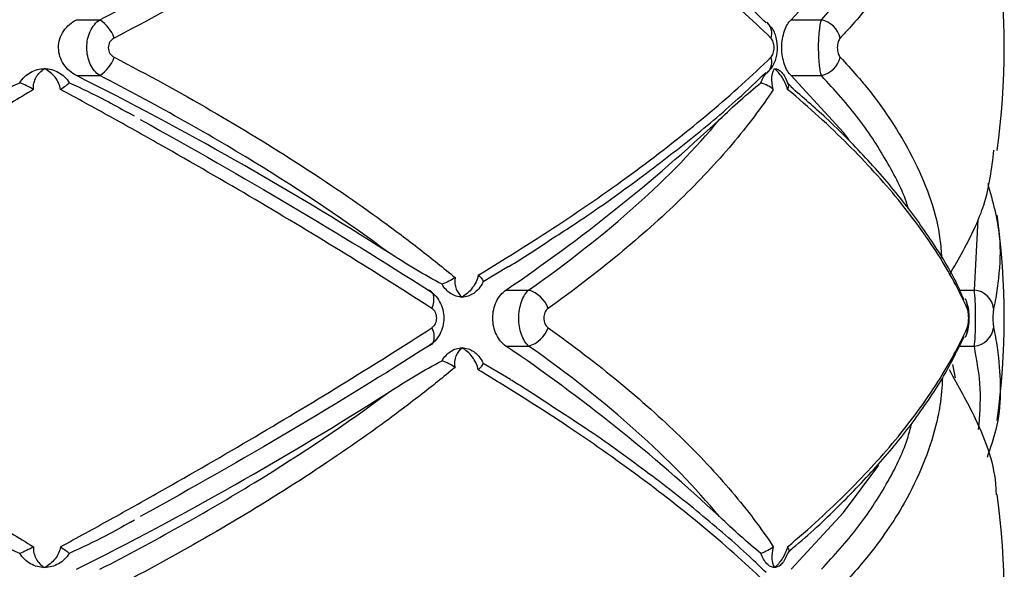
# Paper-space layout '_Posterior' of a CAD drawing. Header units: millimetres. Extents: x -145 to 255, y -320 to 324.
# Tile 8 of 17: x 76 to 123, y -98 to -72. Entities that reach past the tile are written whole.
import ezdxf

# ---------------------------------------------------------------- set-up
doc = ezdxf.new("R2010")
doc.units = ezdxf.units.MM

psp = doc.layouts.new('_Posterior')

# ---------------------------------------------------------------- linework, layer by layer
at = {"color": 7, "linetype": 'Continuous', "lineweight": 25}
for p, q in [((78.635, -72.368), (79.736, -72.368)), ((111.302, -72.487), (111.35, -72.528)), ((112.451, -72.368), (113.889, -72.368)), ((78.635, -75.015), (79.736, -75.015)), ((111.301, -74.896), (111.35, -74.854)), ((112.451, -75.015), (113.889, -75.015)), ((112.275, -75.353), (112.454, -75.522)), ((81.378, -76.939), (81.067, -76.765)), ((99.072, -84.048), (97.873, -84.767)), ((98.955, -85.16), (100.031, -85.16)), ((98.955, -87.807), (100.031, -87.807)), ((97.873, -88.615), (99.179, -89.377)), ((120.227, -89.311), (120.105, -88.673)), ((81.187, -96.133), (81.375, -96.03)), ((112.427, -97.47), (112.275, -97.615))]:
    psp.add_line(p, q, dxfattribs=at)
at = {"color": 8, "linetype": 'Continuous', "lineweight": 25}
for p, q in [((121.123, -85.16), (121.302, -81.817)), ((120.437, -85.16), (121.123, -85.16)), ((120.408, -87.807), (121.123, -87.807))]:
    psp.add_line(p, q, dxfattribs=at)
at = {"color": 7, "linetype": 'Continuous', "lineweight": 25, "flags": 128}
for points in [[(112.451, -72.368), (114.93, -69.675), (116.605, -67.434)], [(115.203, -78.044), (114.93, -77.708), (112.451, -75.015)], [(95.454, -86.03), (95.508, -85.873), (95.541, -85.721), (95.552, -85.579), (95.541, -85.452), (95.509, -85.344), (95.456, -85.257), (95.384, -85.195), (95.295, -85.16)], [(95.454, -86.938), (95.508, -87.095), (95.541, -87.247), (95.552, -87.389), (95.541, -87.516), (95.509, -87.624), (95.456, -87.711), (95.384, -87.772), (95.295, -87.807)], [(112.451, -98.368), (114.93, -95.675), (116.605, -93.434)]]:
    psp.add_lwpolyline(points, dxfattribs=at)
at = {"color": 7, "linetype": 'Continuous', "lineweight": 25}
for centre, radius, start, end in [((87.54, -73.691), 35, 352.0048, 7.9792), ((78.744, -73.849), 1.783, 20.0799, 56.2004), ((113.62, -73.528), 1.191, 14.1191, 76.9463), ((78.744, -73.533), 1.783, 303.7996, 339.9201), ((113.62, -73.855), 1.191, 283.0537, 345.8809), ((5.011, -222.093), 164.476, 57.4956, 63.40854), ((51.74, -15.678), 84.006, 304.19702, 313.02524), ((87.54, -86.484), 35, 352.0446, 7.9842), ((99.661, -86.47), 1.362, 18.8883, 74.2005), ((121.041, -86.158), 1.001, 7.3826, 85.2833), ((120.027, -85.946), 0.767, 353.7109, 28.9067), ((99.661, -86.497), 1.362, 285.7995, 341.1117), ((120.023, -87.021), 0.77, 331.8899, 6.2156), ((121.041, -86.809), 1.001, 274.7167, 352.6174), ((51.74, -157.29), 84.006, 46.97476, 55.80298), ((5.011, 48.711), 164.476, 296.59146, 302.5044), ((87.54, -99.691), 35, 352.0048, 7.9792)]:
    psp.add_arc(centre, radius, start, end, dxfattribs=at)
at = {"color": 8, "linetype": 'Continuous', "lineweight": 25}
for centre, start, end in [((110.847, -73.001), 339.9932, 43.1994), ((110.847, -74.382), 316.8222, 20.0056)]:
    psp.add_arc(centre, 0.691, start, end, dxfattribs=at)
at = {"color": 7, "linetype": 'Continuous', "lineweight": 25}
for points, knots in [([(96.546, -62.818), (96.012, -63.262), (95.458, -63.708), (94.308, -64.601), (93.712, -65.049), (91.873, -66.387), (90.582, -67.27), (87.873, -69.018), (86.453, -69.884), (83.513, -71.583), (81.988, -72.42), (80.419, -73.237)], [0, 0, 0, 0, 0.125, 0.125, 0.25, 0.25, 0.5, 0.5, 0.75, 0.75, 1, 1, 1, 1]), ([(111.496, -73.237), (110.604, -72.37), (109.638, -71.497), (107.579, -69.761), (106.485, -68.896), (104.168, -67.174), (102.946, -66.316), (101.015, -65.033), (100.357, -64.608), (99.019, -63.767), (98.338, -63.35), (97.647, -62.936)], [0, 0, 0, 0, 0.25, 0.25, 0.5, 0.5, 0.75, 0.75, 0.875, 0.875, 1, 1, 1, 1]), ([(79.736, -72.368), (82.328, -71.036), (84.762, -69.673), (89.318, -66.885), (91.44, -65.46), (93.394, -64.001)], [0, 0, 0, 0, 0.5, 0.5, 1, 1, 1, 1]), ([(111.265, -72.523), (111.005, -72.268), (110.061, -71.341), (108.167, -69.734), (105.591, -67.717), (103.227, -66.012), (101.654, -64.995), (101.096, -64.634)], [0, 0, 0, 0, 0.096526, 0.351121, 0.605851, 0.860236, 1, 1, 1, 1]), ([(78.635, -75.015), (78.515, -74.955), (78.403, -74.88), (78.199, -74.703), (78.107, -74.599), (77.955, -74.371), (77.893, -74.243), (77.809, -73.976), (77.787, -73.836), (77.786, -73.411), (77.874, -73.133), (78.183, -72.669), (78.394, -72.489), (78.635, -72.368)], [0, 0, 0, 0, 0.125, 0.125, 0.25, 0.25, 0.375, 0.375, 0.5, 0.5, 0.75, 0.75, 1, 1, 1, 1]), ([(79.736, -75.015), (79.644, -74.951), (79.56, -74.873), (79.408, -74.688), (79.342, -74.581), (79.235, -74.352), (79.192, -74.225), (79.136, -73.965), (79.121, -73.829), (79.121, -73.421), (79.178, -73.152), (79.395, -72.686), (79.551, -72.495), (79.736, -72.368)], [0, 0, 0, 0, 0.125, 0.125, 0.25, 0.25, 0.375, 0.375, 0.5, 0.5, 0.75, 0.75, 1, 1, 1, 1]), ([(111.342, -74.845), (111.403, -74.786), (111.564, -74.631), (111.731, -74.273), (111.832, -73.774), (111.772, -73.224), (111.6, -72.784), (111.403, -72.603), (111.337, -72.542)], [0, 0, 0, 0, 0.100735, 0.263816, 0.459657, 0.684522, 0.893784, 1, 1, 1, 1]), ([(112.451, -75.015), (112.389, -74.955), (112.332, -74.88), (112.226, -74.703), (112.178, -74.599), (112.099, -74.371), (112.066, -74.243), (112.023, -73.976), (112.011, -73.836), (112.011, -73.411), (112.057, -73.133), (112.217, -72.669), (112.327, -72.489), (112.451, -72.368)], [0, 0, 0, 0, 0.125, 0.125, 0.25, 0.25, 0.375, 0.375, 0.5, 0.5, 0.75, 0.75, 1, 1, 1, 1]), ([(113.889, -75.015), (113.868, -74.951), (113.85, -74.873), (113.816, -74.688), (113.801, -74.581), (113.778, -74.352), (113.768, -74.225), (113.756, -73.965), (113.753, -73.829), (113.752, -73.421), (113.765, -73.152), (113.813, -72.686), (113.848, -72.495), (113.889, -72.368)], [0, 0, 0, 0, 0.125, 0.125, 0.25, 0.25, 0.375, 0.375, 0.5, 0.5, 0.75, 0.75, 1, 1, 1, 1]), ([(80.419, -73.237), (80.338, -73.279), (80.268, -73.342), (80.168, -73.502), (80.14, -73.596), (80.14, -73.788), (80.169, -73.884), (80.268, -74.041), (80.338, -74.104), (80.419, -74.145)], [0, 0, 0, 0, 0.25, 0.25, 0.5, 0.5, 0.75, 0.75, 1, 1, 1, 1]), ([(111.496, -74.145), (111.541, -74.101), (111.579, -74.035), (111.632, -73.876), (111.646, -73.784), (111.646, -73.599), (111.631, -73.506), (111.579, -73.348), (111.541, -73.281), (111.496, -73.237)], [0, 0, 0, 0, 0.25, 0.25, 0.5, 0.5, 0.75, 0.75, 1, 1, 1, 1]), ([(114.774, -73.237), (114.734, -73.279), (114.7, -73.342), (114.65, -73.502), (114.636, -73.596), (114.636, -73.788), (114.651, -73.884), (114.7, -74.041), (114.734, -74.104), (114.774, -74.145)], [0, 0, 0, 0, 0.25, 0.25, 0.5, 0.5, 0.75, 0.75, 1, 1, 1, 1]), ([(80.419, -74.145), (81.994, -74.966), (83.526, -75.807), (86.465, -77.506), (87.875, -78.366), (90.572, -80.107), (91.861, -80.987), (93.699, -82.325), (94.298, -82.774), (95.454, -83.671), (96.01, -84.119), (96.546, -84.565)], [0, 0, 0, 0, 0.25, 0.25, 0.5, 0.5, 0.75, 0.75, 0.875, 0.875, 1, 1, 1, 1]), ([(97.647, -84.446), (99.027, -83.622), (100.363, -82.781), (102.935, -81.075), (104.162, -80.214), (106.483, -78.487), (107.582, -77.619), (109.644, -75.88), (110.607, -75.011), (111.496, -74.145)], [0, 0, 0, 0, 0.25, 0.25, 0.5, 0.5, 0.75, 0.75, 1, 1, 1, 1]), ([(75.946, -75.353), (76.012, -75.249), (76.087, -75.156), (76.259, -74.991), (76.356, -74.919), (76.459, -74.86)], [0, 0, 0, 0, 0.5, 0.5, 1, 1, 1, 1]), ([(76.459, -74.86), (76.562, -74.802), (76.67, -74.758), (76.893, -74.699), (77.009, -74.684), (77.124, -74.684)], [0, 0, 0, 0, 0.5, 0.5, 1, 1, 1, 1]), ([(76.598, -75.666), (76.583, -75.46), (76.631, -75.261), (76.818, -74.922), (76.958, -74.783), (77.124, -74.684)], [0, 0, 0, 0, 0.5, 0.5, 1, 1, 1, 1]), ([(77.877, -75.666), (77.846, -75.46), (77.753, -75.261), (77.487, -74.922), (77.314, -74.783), (77.124, -74.684)], [0, 0, 0, 0, 0.5, 0.5, 1, 1, 1, 1]), ([(77.124, -74.684), (77.238, -74.684), (77.354, -74.699), (77.577, -74.758), (77.684, -74.802), (77.786, -74.86)], [0, 0, 0, 0, 0.5, 0.5, 1, 1, 1, 1]), ([(77.786, -74.86), (77.889, -74.919), (77.982, -74.99), (78.153, -75.155), (78.229, -75.249), (78.293, -75.353)], [0, 0, 0, 0, 0.5, 0.5, 1, 1, 1, 1]), ([(93.394, -83.382), (91.44, -81.923), (89.318, -80.498), (84.762, -77.709), (82.328, -76.346), (79.736, -75.015)], [0, 0, 0, 0, 0.5, 0.5, 1, 1, 1, 1]), ([(101.062, -82.773), (101.412, -82.55), (102.779, -81.679), (104.964, -80.126), (107.587, -78.123), (109.7, -76.361), (110.833, -75.273), (111.265, -74.859)], [0, 0, 0, 0, 0.086369, 0.337516, 0.590131, 0.84386, 1, 1, 1, 1]), ([(111.026, -75.353), (111.062, -75.249), (111.103, -75.156), (111.196, -74.991), (111.249, -74.919), (111.304, -74.86)], [0, 0, 0, 0, 0.5, 0.5, 1, 1, 1, 1]), ([(111.608, -75.666), (111.554, -75.46), (111.535, -75.261), (111.555, -74.922), (111.596, -74.783), (111.661, -74.684)], [0, 0, 0, 0, 0.5, 0.5, 1, 1, 1, 1]), ([(112.288, -75.666), (112.226, -75.46), (112.131, -75.261), (111.911, -74.922), (111.786, -74.783), (111.661, -74.684)], [0, 0, 0, 0, 0.5, 0.5, 1, 1, 1, 1]), ([(111.661, -74.684), (111.722, -74.684), (111.783, -74.699), (111.901, -74.758), (111.957, -74.802), (112.01, -74.86)], [0, 0, 0, 0, 0.5, 0.5, 1, 1, 1, 1]), ([(112.01, -74.86), (112.064, -74.919), (112.113, -74.99), (112.202, -75.155), (112.241, -75.249), (112.275, -75.353)], [0, 0, 0, 0, 0.5, 0.5, 1, 1, 1, 1]), ([(72.468, -77.091), (73.04, -76.775), (73.615, -76.468), (74.773, -75.883), (75.355, -75.604), (75.946, -75.353)], [0, 0, 0, 0, 0.5, 0.5, 1, 1, 1, 1]), ([(78.293, -75.353), (78.865, -75.615), (79.812, -76.051), (80.711, -76.562), (81.067, -76.765)], [0, 0, 0, 0, 0.6030276, 1, 1, 1, 1]), ([(109.059, -77.091), (109.394, -76.775), (109.724, -76.468), (110.38, -75.883), (110.703, -75.604), (111.026, -75.353)], [0, 0, 0, 0, 0.5, 0.5, 1, 1, 1, 1]), ([(76.598, -75.666), (75.9, -76.093), (75.19, -76.523), (73.747, -77.388), (73.012, -77.824), (70.781, -79.132), (69.262, -80.003), (66.172, -81.741), (64.596, -82.609), (61.407, -84.331), (59.793, -85.186), (58.168, -86.03)], [0, 0, 0, 0, 0.125, 0.125, 0.25, 0.25, 0.5, 0.5, 0.75, 0.75, 1, 1, 1, 1]), ([(95.454, -86.03), (94.143, -85.183), (92.781, -84.324), (89.988, -82.604), (88.556, -81.741), (85.618, -80.009), (84.113, -79.14), (81.8, -77.831), (81.019, -77.394), (79.453, -76.526), (78.667, -76.095), (77.877, -75.666)], [0, 0, 0, 0, 0.25, 0.25, 0.5, 0.5, 0.75, 0.75, 0.875, 0.875, 1, 1, 1, 1]), ([(111.608, -75.666), (111.326, -76.093), (111.022, -76.523), (110.371, -77.388), (110.023, -77.824), (108.918, -79.132), (108.1, -80.003), (106.312, -81.741), (105.338, -82.609), (103.249, -84.331), (102.132, -85.186), (100.949, -86.03)], [0, 0, 0, 0, 0.125, 0.125, 0.25, 0.25, 0.5, 0.5, 0.75, 0.75, 1, 1, 1, 1]), ([(120.789, -86.03), (120.41, -85.183), (119.944, -84.324), (118.85, -82.604), (118.222, -81.741), (116.803, -80.009), (116.012, -79.14), (114.7, -77.831), (114.242, -77.394), (113.291, -76.526), (112.798, -76.095), (112.288, -75.666)], [0, 0, 0, 0, 0.25, 0.25, 0.5, 0.5, 0.75, 0.75, 0.875, 0.875, 1, 1, 1, 1]), ([(120.63, -85.615), (120.562, -85.45), (120.218, -84.617), (119.302, -83.096), (117.878, -81.063), (116.137, -79.029), (114.337, -77.186), (113, -76.034), (112.436, -75.547)], [0, 0, 0, 0, 0.049704, 0.250166, 0.451715, 0.653067, 0.853433, 1, 1, 1, 1]), ([(81.655, -77.091), (84.125, -78.457), (86.494, -79.813), (91.039, -82.502), (93.216, -83.837), (95.295, -85.16)], [0, 0, 0, 0, 0.5, 0.5, 1, 1, 1, 1]), ([(100.031, -85.16), (101.913, -83.837), (103.605, -82.502), (106.616, -79.813), (107.936, -78.457), (109.059, -77.091)], [0, 0, 0, 0, 0.5, 0.5, 1, 1, 1, 1]), ([(119.944, -84.446), (120.385, -83.679), (121.013, -82.585), (121.804, -80.618), (121.946, -79.413), (122.048, -78.547)], [0, 0, 0, 0, 0.397397, 0.566893, 1, 1, 1, 1]), ([(121.756, -80.122), (121.988, -80.954), (122.408, -82.459), (122.317, -84.256), (122.168, -85.391), (122.069, -85.864), (122.034, -86.03)], [0, 0, 0, 0, 0.416929, 0.754859, 0.914112, 1, 1, 1, 1]), ([(99.073, -84.05), (99.081, -84.045), (99.784, -83.628), (100.426, -83.198), (101.062, -82.773)], [0, 0, 0, 0, 0.0103932, 1, 1, 1, 1]), ([(95.931, -84.877), (95.505, -84.659), (95.083, -84.419), (94.239, -83.916), (93.817, -83.652), (93.394, -83.382)], [0, 0, 0, 0, 0.5, 0.5, 1, 1, 1, 1]), ([(96.546, -84.565), (96.522, -84.763), (96.547, -84.95), (96.667, -85.267), (96.763, -85.397), (96.883, -85.491)], [0, 0, 0, 0, 0.5, 0.5, 1, 1, 1, 1]), ([(97.647, -84.446), (97.604, -84.665), (97.501, -84.88), (97.23, -85.24), (97.061, -85.388), (96.883, -85.491)], [0, 0, 0, 0, 0.5, 0.5, 1, 1, 1, 1]), ([(97.873, -84.767), (97.814, -84.895), (97.744, -85.004), (97.592, -85.186), (97.511, -85.258), (97.43, -85.315)], [0, 0, 0, 0, 0.5, 0.5, 1, 1, 1, 1]), ([(97.647, -84.446), (97.719, -84.509), (97.776, -84.572), (97.854, -84.684), (97.873, -84.732), (97.873, -84.767)], [0, 0, 0, 0, 0.5, 0.5, 1, 1, 1, 1]), ([(95.295, -85.16), (95.404, -85.224), (95.502, -85.303), (95.68, -85.489), (95.757, -85.595), (95.883, -85.826), (95.932, -85.952), (95.998, -86.212), (96.015, -86.347), (96.015, -86.753), (95.948, -87.022), (95.695, -87.487), (95.513, -87.679), (95.295, -87.807)], [0, 0, 0, 0, 0.125, 0.125, 0.25, 0.25, 0.375, 0.375, 0.5, 0.5, 0.75, 0.75, 1, 1, 1, 1]), ([(98.955, -87.807), (98.864, -87.745), (98.78, -87.668), (98.628, -87.485), (98.561, -87.379), (98.451, -87.149), (98.407, -87.022), (98.349, -86.76), (98.334, -86.622), (98.334, -86.21), (98.394, -85.939), (98.615, -85.474), (98.772, -85.286), (98.955, -85.16)], [0, 0, 0, 0, 0.125, 0.125, 0.25, 0.25, 0.375, 0.375, 0.5, 0.5, 0.75, 0.75, 1, 1, 1, 1]), ([(100.031, -87.807), (99.961, -87.743), (99.897, -87.665), (99.783, -87.479), (99.732, -87.372), (99.651, -87.142), (99.619, -87.015), (99.577, -86.756), (99.566, -86.62), (99.566, -86.214), (99.61, -85.945), (99.773, -85.481), (99.891, -85.288), (100.031, -85.16)], [0, 0, 0, 0, 0.125, 0.125, 0.25, 0.25, 0.375, 0.375, 0.5, 0.5, 0.75, 0.75, 1, 1, 1, 1]), ([(121.123, -87.807), (121.132, -87.743), (121.141, -87.665), (121.156, -87.479), (121.162, -87.372), (121.173, -87.142), (121.177, -87.015), (121.182, -86.756), (121.184, -86.62), (121.184, -86.214), (121.178, -85.945), (121.157, -85.481), (121.141, -85.288), (121.123, -85.16)], [0, 0, 0, 0, 0.125, 0.125, 0.25, 0.25, 0.375, 0.375, 0.5, 0.5, 0.75, 0.75, 1, 1, 1, 1]), ([(96.883, -85.491), (96.788, -85.491), (96.692, -85.476), (96.506, -85.417), (96.416, -85.373), (96.33, -85.315)], [0, 0, 0, 0, 0.5, 0.5, 1, 1, 1, 1]), ([(97.43, -85.315), (97.345, -85.373), (97.257, -85.417), (97.074, -85.476), (96.978, -85.491), (96.883, -85.491)], [0, 0, 0, 0, 0.5, 0.5, 1, 1, 1, 1]), ([(120.75, -87.263), (120.77, -87.212), (120.84, -87.032), (120.879, -86.714), (120.879, -86.283), (120.848, -85.962), (120.776, -85.786), (120.753, -85.73)], [0, 0, 0, 0, 0.109368, 0.382812, 0.621884, 0.880058, 1, 1, 1, 1]), ([(95.454, -86.938), (95.522, -86.895), (95.579, -86.829), (95.658, -86.67), (95.68, -86.577), (95.68, -86.39), (95.658, -86.296), (95.579, -86.138), (95.522, -86.073), (95.454, -86.03)], [0, 0, 0, 0, 0.25, 0.25, 0.5, 0.5, 0.75, 0.75, 1, 1, 1, 1]), ([(100.949, -86.03), (100.888, -86.073), (100.836, -86.138), (100.765, -86.298), (100.746, -86.391), (100.746, -86.578), (100.765, -86.671), (100.837, -86.829), (100.888, -86.895), (100.949, -86.938)], [0, 0, 0, 0, 0.25, 0.25, 0.5, 0.5, 0.75, 0.75, 1, 1, 1, 1]), ([(120.789, -86.938), (120.808, -86.895), (120.825, -86.829), (120.848, -86.67), (120.854, -86.577), (120.854, -86.39), (120.848, -86.296), (120.825, -86.138), (120.808, -86.073), (120.789, -86.03)], [0, 0, 0, 0, 0.25, 0.25, 0.5, 0.5, 0.75, 0.75, 1, 1, 1, 1]), ([(122.034, -86.03), (122.024, -86.073), (122.016, -86.138), (122.005, -86.298), (122.002, -86.391), (122.002, -86.578), (122.005, -86.671), (122.016, -86.829), (122.024, -86.895), (122.034, -86.938)], [0, 0, 0, 0, 0.25, 0.25, 0.5, 0.5, 0.75, 0.75, 1, 1, 1, 1]), ([(58.168, -86.938), (59.798, -87.785), (61.419, -88.643), (64.604, -90.363), (66.171, -91.227), (69.252, -92.959), (70.767, -93.828), (72.999, -95.136), (73.738, -95.574), (75.186, -96.442), (75.898, -96.873), (76.598, -97.302)], [0, 0, 0, 0, 0.25, 0.25, 0.5, 0.5, 0.75, 0.75, 0.875, 0.875, 1, 1, 1, 1]), ([(77.877, -97.302), (78.664, -96.874), (79.448, -96.444), (81.009, -95.579), (81.787, -95.144), (84.099, -93.836), (85.609, -92.964), (88.555, -91.227), (89.996, -90.359), (92.791, -88.637), (94.147, -87.782), (95.454, -86.938)], [0, 0, 0, 0, 0.125, 0.125, 0.25, 0.25, 0.5, 0.5, 0.75, 0.75, 1, 1, 1, 1]), ([(100.949, -86.938), (102.135, -87.785), (103.257, -88.643), (105.344, -90.363), (106.311, -91.227), (108.095, -92.959), (108.911, -93.828), (110.018, -95.136), (110.367, -95.574), (111.021, -96.442), (111.325, -96.873), (111.608, -97.302)], [0, 0, 0, 0, 0.25, 0.25, 0.5, 0.5, 0.75, 0.75, 0.875, 0.875, 1, 1, 1, 1]), ([(112.288, -97.302), (112.797, -96.874), (113.288, -96.444), (114.236, -95.579), (114.693, -95.144), (116.004, -93.836), (116.798, -92.964), (118.222, -91.227), (118.853, -90.359), (119.948, -88.637), (120.411, -87.782), (120.789, -86.938)], [0, 0, 0, 0, 0.125, 0.125, 0.25, 0.25, 0.5, 0.5, 0.75, 0.75, 1, 1, 1, 1]), ([(122.034, -86.938), (122.096, -87.246), (122.191, -87.719), (122.375, -89.314), (122.427, -91.055), (121.875, -92.637), (121.721, -93.077)], [0, 0, 0, 0, 0.153284, 0.235954, 0.787687, 1, 1, 1, 1]), ([(112.415, -97.45), (112.503, -97.379), (113.387, -96.662), (114.838, -95.269), (116.744, -93.275), (118.36, -91.255), (119.699, -89.274), (120.339, -87.975), (120.647, -87.351)], [0, 0, 0, 0, 0.0216243, 0.2167574, 0.41398, 0.6131249, 0.8138476, 1, 1, 1, 1]), ([(95.295, -87.807), (93.216, -89.131), (91.039, -90.465), (86.494, -93.155), (84.125, -94.51), (81.655, -95.877)], [0, 0, 0, 0, 0.5, 0.5, 1, 1, 1, 1]), ([(96.33, -88.068), (96.416, -88.01), (96.506, -87.966), (96.691, -87.907), (96.788, -87.891), (96.883, -87.891)], [0, 0, 0, 0, 0.5, 0.5, 1, 1, 1, 1]), ([(96.546, -88.818), (96.522, -88.62), (96.547, -88.433), (96.667, -88.115), (96.763, -87.985), (96.883, -87.891)], [0, 0, 0, 0, 0.5, 0.5, 1, 1, 1, 1]), ([(97.647, -88.936), (97.604, -88.717), (97.501, -88.503), (97.23, -88.142), (97.061, -87.994), (96.883, -87.891)], [0, 0, 0, 0, 0.5, 0.5, 1, 1, 1, 1]), ([(96.883, -87.891), (96.977, -87.891), (97.073, -87.906), (97.257, -87.966), (97.345, -88.01), (97.43, -88.068)], [0, 0, 0, 0, 0.5, 0.5, 1, 1, 1, 1]), ([(109.059, -95.877), (107.936, -94.51), (106.616, -93.155), (103.605, -90.465), (101.913, -89.131), (100.031, -87.807)], [0, 0, 0, 0, 0.5, 0.5, 1, 1, 1, 1]), ([(93.394, -90.001), (93.817, -89.73), (94.238, -89.467), (95.083, -88.964), (95.505, -88.724), (95.931, -88.506)], [0, 0, 0, 0, 0.5, 0.5, 1, 1, 1, 1]), ([(97.43, -88.068), (97.511, -88.124), (97.592, -88.196), (97.744, -88.379), (97.814, -88.488), (97.873, -88.615)], [0, 0, 0, 0, 0.5, 0.5, 1, 1, 1, 1]), ([(96.546, -88.818), (96.012, -89.262), (95.458, -89.708), (94.308, -90.601), (93.712, -91.049), (91.873, -92.387), (90.582, -93.27), (87.873, -95.018), (86.453, -95.884), (83.513, -97.583), (81.988, -98.42), (80.419, -99.237)], [0, 0, 0, 0, 0.125, 0.125, 0.25, 0.25, 0.5, 0.5, 0.75, 0.75, 1, 1, 1, 1]), ([(111.496, -99.237), (110.604, -98.37), (109.638, -97.497), (107.579, -95.761), (106.485, -94.896), (104.168, -93.174), (102.946, -92.316), (101.015, -91.033), (100.357, -90.608), (99.019, -89.767), (98.338, -89.35), (97.647, -88.936)], [0, 0, 0, 0, 0.25, 0.25, 0.5, 0.5, 0.75, 0.75, 0.875, 0.875, 1, 1, 1, 1]), ([(122.166, -94.838), (122.164, -94.738), (122.135, -93.531), (121.406, -91.541), (120.375, -89.704), (119.944, -88.936)], [0, 0, 0, 0, 0.049782, 0.603098, 1, 1, 1, 1]), ([(101.096, -90.634), (100.656, -90.338), (100.039, -89.922), (99.36, -89.517), (99.164, -89.4)], [0, 0, 0, 0, 0.7118891, 1, 1, 1, 1]), ([(79.736, -98.368), (82.328, -97.036), (84.762, -95.673), (89.318, -92.885), (91.44, -91.46), (93.394, -90.001)], [0, 0, 0, 0, 0.5, 0.5, 1, 1, 1, 1]), ([(111.265, -98.523), (111.005, -98.268), (110.061, -97.341), (108.167, -95.734), (105.591, -93.717), (103.227, -92.012), (101.654, -90.995), (101.096, -90.634)], [0, 0, 0, 0, 0.096526, 0.351121, 0.605851, 0.860236, 1, 1, 1, 1]), ([(75.946, -97.615), (75.355, -97.363), (74.773, -97.085), (73.615, -96.5), (73.04, -96.193), (72.468, -95.877)], [0, 0, 0, 0, 0.5, 0.5, 1, 1, 1, 1]), ([(111.026, -97.615), (110.703, -97.363), (110.38, -97.085), (109.724, -96.5), (109.394, -96.193), (109.059, -95.877)], [0, 0, 0, 0, 0.5, 0.5, 1, 1, 1, 1]), ([(81.189, -96.135), (80.802, -96.356), (79.864, -96.891), (78.875, -97.347), (78.293, -97.615)], [0, 0, 0, 0, 0.412329, 1, 1, 1, 1]), ([(76.598, -97.302), (76.583, -97.508), (76.631, -97.707), (76.818, -98.045), (76.958, -98.185), (77.124, -98.284)], [0, 0, 0, 0, 0.5, 0.5, 1, 1, 1, 1]), ([(77.877, -97.302), (77.846, -97.508), (77.753, -97.707), (77.487, -98.045), (77.314, -98.185), (77.124, -98.284)], [0, 0, 0, 0, 0.5, 0.5, 1, 1, 1, 1]), ([(111.608, -97.302), (111.554, -97.508), (111.535, -97.707), (111.555, -98.045), (111.596, -98.185), (111.661, -98.284)], [0, 0, 0, 0, 0.5, 0.5, 1, 1, 1, 1]), ([(112.288, -97.302), (112.226, -97.508), (112.131, -97.707), (111.911, -98.045), (111.786, -98.185), (111.661, -98.284)], [0, 0, 0, 0, 0.5, 0.5, 1, 1, 1, 1]), ([(76.459, -98.107), (76.356, -98.049), (76.261, -97.978), (76.089, -97.813), (76.012, -97.718), (75.946, -97.615)], [0, 0, 0, 0, 0.5, 0.5, 1, 1, 1, 1]), ([(78.293, -97.615), (78.229, -97.718), (78.154, -97.811), (77.984, -97.977), (77.889, -98.049), (77.786, -98.107)], [0, 0, 0, 0, 0.5, 0.5, 1, 1, 1, 1]), ([(111.304, -98.107), (111.249, -98.049), (111.197, -97.978), (111.104, -97.813), (111.062, -97.718), (111.026, -97.615)], [0, 0, 0, 0, 0.5, 0.5, 1, 1, 1, 1]), ([(112.275, -97.615), (112.241, -97.718), (112.203, -97.811), (112.114, -97.977), (112.064, -98.049), (112.01, -98.107)], [0, 0, 0, 0, 0.5, 0.5, 1, 1, 1, 1]), ([(77.124, -98.284), (77.009, -98.284), (76.894, -98.269), (76.67, -98.209), (76.562, -98.166), (76.459, -98.107)], [0, 0, 0, 0, 0.5, 0.5, 1, 1, 1, 1]), ([(77.786, -98.107), (77.684, -98.166), (77.577, -98.209), (77.355, -98.269), (77.238, -98.284), (77.124, -98.284)], [0, 0, 0, 0, 0.5, 0.5, 1, 1, 1, 1]), ([(111.661, -98.284), (111.6, -98.284), (111.538, -98.269), (111.418, -98.209), (111.36, -98.166), (111.304, -98.107)], [0, 0, 0, 0, 0.5, 0.5, 1, 1, 1, 1]), ([(112.01, -98.107), (111.957, -98.166), (111.901, -98.209), (111.783, -98.269), (111.722, -98.284), (111.661, -98.284)], [0, 0, 0, 0, 0.5, 0.5, 1, 1, 1, 1])]:
    psp.add_open_spline(points, degree=3, knots=knots, dxfattribs=at)
at = {"color": 8, "linetype": 'Continuous', "lineweight": 25}
for points, knots in [([(119.616, -63.303), (119.588, -63.744), (119.541, -64.497), (119.108, -66.49), (118.129, -68.92), (116.504, -71.27), (115.386, -72.585), (114.944, -73.056), (114.774, -73.237)], [0, 0, 0, 0, 0.128802, 0.21997, 0.585571, 0.849258, 0.941978, 1, 1, 1, 1]), ([(113.889, -72.368), (114.484, -71.714), (115.679, -70.401), (117.007, -68.332), (117.853, -66.676), (118.098, -65.7), (118.16, -65.451)], [0, 0, 0, 0, 0.2950711, 0.592204, 0.8960353, 1, 1, 1, 1]), ([(114.774, -74.145), (115.044, -74.436), (115.482, -74.907), (116.839, -76.532), (118.461, -79.087), (119.439, -81.818), (119.553, -83.342), (119.575, -83.633)], [0, 0, 0, 0, 0.096954, 0.157626, 0.534238, 0.910783, 1, 1, 1, 1]), ([(117.997, -81.305), (117.994, -81.292), (117.801, -80.569), (117.048, -79.146), (115.737, -77.047), (114.506, -75.694), (113.889, -75.015)], [0, 0, 0, 0, 0.005833, 0.331391, 0.664444, 1, 1, 1, 1]), ([(121.326, -91.749), (121.377, -91.106), (121.481, -89.778), (121.245, -88.478), (121.123, -87.807)], [0, 0, 0, 0, 0.483998, 1, 1, 1, 1]), ([(119.616, -89.303), (119.588, -89.744), (119.541, -90.497), (119.108, -92.49), (118.129, -94.92), (116.504, -97.27), (115.386, -98.585), (114.944, -99.056), (114.774, -99.237)], [0, 0, 0, 0, 0.128802, 0.21997, 0.585571, 0.849258, 0.941978, 1, 1, 1, 1]), ([(113.889, -98.368), (114.484, -97.714), (115.679, -96.401), (117.007, -94.332), (117.853, -92.676), (118.098, -91.7), (118.16, -91.451)], [0, 0, 0, 0, 0.2950711, 0.592204, 0.8960353, 1, 1, 1, 1])]:
    psp.add_open_spline(points, degree=3, knots=knots, dxfattribs=at)
at = {"color": 7, "linetype": 'Continuous', "lineweight": 25}
for points in [[(76.598, -75.666), (76.385, -75.543), (76.156, -75.424), (75.946, -75.353)], [(77.877, -75.666), (78.06, -75.543), (78.209, -75.424), (78.293, -75.353)], [(111.608, -75.666), (111.466, -75.543), (111.263, -75.424), (111.026, -75.353)], [(112.288, -75.666), (112.357, -75.543), (112.355, -75.424), (112.275, -75.353)], [(96.546, -84.565), (96.369, -84.688), (96.155, -84.804), (95.931, -84.877)], [(96.33, -85.315), (96.188, -85.219), (96.046, -85.076), (95.931, -84.877)], [(95.931, -88.506), (96.047, -88.306), (96.188, -88.164), (96.33, -88.068)], [(96.546, -88.818), (96.369, -88.695), (96.155, -88.579), (95.931, -88.506)], [(97.647, -88.936), (97.791, -88.811), (97.874, -88.686), (97.873, -88.615)], [(76.598, -97.302), (76.386, -97.425), (76.157, -97.544), (75.946, -97.615)], [(77.877, -97.302), (78.061, -97.425), (78.209, -97.544), (78.293, -97.615)], [(111.608, -97.302), (111.466, -97.425), (111.263, -97.544), (111.026, -97.615)], [(112.288, -97.302), (112.357, -97.425), (112.355, -97.544), (112.275, -97.615)]]:
    psp.add_open_spline(points, degree=3, dxfattribs=at)

doc.saveas('drawing.dxf')
